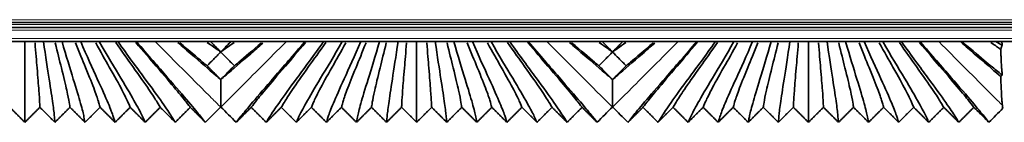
# Model space of a CAD drawing. Header units: millimetres. Extents: x -5 to 4200, y 0 to 2970.
# Tile 34 of 96: x 2524.19 to 2594.56, y 1027.21 to 1034.53. Entities that reach past the tile are written whole.
import ezdxf

# ---------------------------------------------------------------- set-up
doc = ezdxf.new("R2010")
doc.units = ezdxf.units.MM
doc.layers.add('1', color=7, linetype='Continuous', true_color=0xffffff)

msp = doc.modelspace()

# ---------------------------------------------------------------- linework, layer by layer
at = {"layer": '1', "color": 155, "linetype": 'Continuous', "lineweight": 18, "true_color": 0x4c7299}
for p, q in [((3337.155, 1034.534), (2178.553, 1034.534)), ((3337.189, 1034.184), (2174.564, 1034.184)), ((3337.229, 1033.784), (2174.564, 1033.784)), ((3337.288, 1033.184), (2174.564, 1033.184))]:
    msp.add_line(p, q, dxfattribs=at)
at = {"layer": '1', "color": 155, "linetype": 'Continuous', "lineweight": 35, "true_color": 0x4c7299}
for p, q in [((3337.209, 1033.984), (2174.564, 1033.984)), ((3337.175, 1034.334), (2177.47, 1034.334)), ((3337.327, 1032.984), (2174.564, 1032.984)), ((2524.564, 1032.969), (2524.549, 1032.984)), ((2524.579, 1032.984), (2524.564, 1032.969)), ((2525.894, 1032.969), (2525.879, 1032.984)), ((2525.909, 1032.984), (2525.894, 1032.969)), ((2527.224, 1032.969), (2527.209, 1032.984)), ((2527.239, 1032.984), (2527.224, 1032.969)), ((2528.554, 1032.969), (2528.539, 1032.984)), ((2528.569, 1032.984), (2528.554, 1032.969)), ((2529.884, 1032.969), (2529.869, 1032.984)), ((2529.899, 1032.984), (2529.884, 1032.969)), ((2531.214, 1032.969), (2531.199, 1032.984)), ((2531.229, 1032.984), (2531.214, 1032.969)), ((2532.544, 1032.969), (2532.529, 1032.984)), ((2532.559, 1032.984), (2532.544, 1032.969)), ((2544.584, 1032.969), (2544.569, 1032.984)), ((2544.599, 1032.984), (2544.584, 1032.969)), ((2545.914, 1032.969), (2545.899, 1032.984)), ((2545.929, 1032.984), (2545.914, 1032.969)), ((2547.244, 1032.969), (2547.229, 1032.984)), ((2547.259, 1032.984), (2547.244, 1032.969)), ((2548.574, 1032.969), (2548.559, 1032.984)), ((2548.589, 1032.984), (2548.574, 1032.969)), ((2549.904, 1032.969), (2549.889, 1032.984)), ((2549.919, 1032.984), (2549.904, 1032.969)), ((2551.234, 1032.969), (2551.219, 1032.984)), ((2551.249, 1032.984), (2551.234, 1032.969)), ((2552.564, 1032.969), (2552.549, 1032.984)), ((2552.579, 1032.984), (2552.564, 1032.969)), ((2553.894, 1032.969), (2553.879, 1032.984)), ((2553.909, 1032.984), (2553.894, 1032.969)), ((2555.224, 1032.969), (2555.209, 1032.984)), ((2555.239, 1032.984), (2555.224, 1032.969)), ((2556.554, 1032.969), (2556.539, 1032.984)), ((2556.569, 1032.984), (2556.554, 1032.969)), ((2557.884, 1032.969), (2557.869, 1032.984)), ((2557.899, 1032.984), (2557.884, 1032.969)), ((2559.214, 1032.969), (2559.199, 1032.984)), ((2559.229, 1032.984), (2559.214, 1032.969)), ((2560.544, 1032.969), (2560.529, 1032.984)), ((2560.559, 1032.984), (2560.544, 1032.969)), ((2572.584, 1032.969), (2572.569, 1032.984)), ((2572.599, 1032.984), (2572.584, 1032.969)), ((2573.914, 1032.969), (2573.899, 1032.984)), ((2573.929, 1032.984), (2573.914, 1032.969)), ((2575.244, 1032.969), (2575.229, 1032.984)), ((2575.259, 1032.984), (2575.244, 1032.969)), ((2576.574, 1032.969), (2576.559, 1032.984)), ((2576.589, 1032.984), (2576.574, 1032.969)), ((2577.904, 1032.969), (2577.889, 1032.984)), ((2577.919, 1032.984), (2577.904, 1032.969)), ((2579.234, 1032.969), (2579.219, 1032.984)), ((2579.249, 1032.984), (2579.234, 1032.969)), ((2580.564, 1032.969), (2580.549, 1032.984)), ((2580.579, 1032.984), (2580.564, 1032.969)), ((2581.894, 1032.969), (2581.879, 1032.984)), ((2581.909, 1032.984), (2581.894, 1032.969)), ((2583.224, 1032.969), (2583.209, 1032.984)), ((2583.239, 1032.984), (2583.224, 1032.969)), ((2584.554, 1032.969), (2584.539, 1032.984)), ((2584.569, 1032.984), (2584.554, 1032.969)), ((2585.884, 1032.969), (2585.869, 1032.984)), ((2585.899, 1032.984), (2585.884, 1032.969)), ((2587.214, 1032.969), (2587.199, 1032.984)), ((2587.229, 1032.984), (2587.214, 1032.969)), ((2588.544, 1032.969), (2588.529, 1032.984)), ((2588.559, 1032.984), (2588.544, 1032.969))]:
    msp.add_line(p, q, dxfattribs=at)
for points, degree in [([(2524.564, 1032.969), (2524.564, 1031.908), (2524.564, 1030.161), (2524.564, 1028.474), (2524.564, 1027.533), (2524.564, 1027.276), (2524.564, 1027.209)], 3), ([(2525.894, 1032.969), (2526.045, 1031.91), (2526.328, 1030.116), (2526.588, 1028.425), (2526.691, 1027.518), (2526.704, 1027.274), (2526.714, 1027.209)], 3), ([(2527.224, 1032.969), (2527.523, 1031.921), (2528.08, 1030.136), (2528.598, 1028.428), (2528.812, 1027.518), (2528.845, 1027.275), (2528.864, 1027.209)], 3), ([(2528.554, 1032.969), (2528.995, 1031.938), (2529.813, 1030.166), (2530.587, 1028.447), (2530.925, 1027.522), (2530.985, 1027.275), (2531.014, 1027.209)], 3), ([(2529.884, 1032.969), (2530.459, 1031.96), (2531.522, 1030.205), (2532.547, 1028.471), (2533.027, 1027.527), (2533.125, 1027.276), (2533.164, 1027.209)], 3), ([(2531.214, 1032.969), (2531.915, 1031.986), (2533.204, 1030.249), (2534.48, 1028.499), (2535.119, 1027.533), (2535.265, 1027.276), (2535.314, 1027.209)], 3), ([(2532.544, 1032.969), (2533.361, 1032.014), (2534.86, 1030.297), (2536.386, 1028.53), (2537.202, 1027.54), (2537.405, 1027.277), (2537.464, 1027.209)], 3), ([(2539.664, 1027.209), (2539.722, 1027.277), (2539.925, 1027.54), (2540.741, 1028.53), (2542.268, 1030.297), (2543.766, 1032.014), (2544.584, 1032.969)], 3), ([(2545.914, 1032.969), (2545.212, 1031.986), (2543.923, 1030.249), (2542.647, 1028.499), (2542.008, 1027.533), (2541.862, 1027.276), (2541.814, 1027.209)], 3), ([(2547.244, 1032.969), (2546.668, 1031.96), (2545.605, 1030.205), (2544.58, 1028.471), (2544.1, 1027.527), (2544.002, 1027.276), (2543.964, 1027.209)], 3), ([(2548.574, 1032.969), (2548.132, 1031.938), (2547.314, 1030.166), (2546.54, 1028.447), (2546.202, 1027.522), (2546.142, 1027.275), (2546.114, 1027.209)], 3), ([(2549.904, 1032.969), (2549.604, 1031.921), (2549.047, 1030.136), (2548.529, 1028.428), (2548.315, 1027.518), (2548.282, 1027.275), (2548.264, 1027.209)], 3), ([(2551.234, 1032.969), (2551.082, 1031.91), (2550.799, 1030.116), (2550.539, 1028.425), (2550.437, 1027.518), (2550.423, 1027.274), (2550.414, 1027.209)], 3), ([(2552.564, 1032.969), (2552.564, 1031.908), (2552.564, 1030.161), (2552.564, 1028.474), (2552.564, 1027.533), (2552.564, 1027.276), (2552.564, 1027.209)], 3), ([(2553.894, 1032.969), (2554.045, 1031.91), (2554.328, 1030.116), (2554.588, 1028.425), (2554.691, 1027.518), (2554.704, 1027.274), (2554.714, 1027.209)], 3), ([(2555.224, 1032.969), (2555.523, 1031.921), (2556.08, 1030.136), (2556.598, 1028.428), (2556.812, 1027.518), (2556.845, 1027.275), (2556.864, 1027.209)], 3), ([(2556.554, 1032.969), (2556.995, 1031.938), (2557.813, 1030.166), (2558.587, 1028.447), (2558.925, 1027.522), (2558.985, 1027.275), (2559.014, 1027.209)], 3), ([(2557.884, 1032.969), (2558.459, 1031.96), (2559.522, 1030.205), (2560.547, 1028.471), (2561.027, 1027.527), (2561.125, 1027.276), (2561.164, 1027.209)], 3), ([(2559.214, 1032.969), (2559.915, 1031.986), (2561.204, 1030.249), (2562.48, 1028.499), (2563.119, 1027.533), (2563.265, 1027.276), (2563.314, 1027.209)], 3), ([(2560.544, 1032.969), (2561.361, 1032.014), (2562.86, 1030.297), (2564.386, 1028.53), (2565.202, 1027.54), (2565.405, 1027.277), (2565.464, 1027.209)], 3), ([(2567.664, 1027.209), (2567.722, 1027.277), (2567.925, 1027.54), (2568.741, 1028.53), (2570.268, 1030.297), (2571.766, 1032.014), (2572.584, 1032.969)], 3), ([(2573.914, 1032.969), (2573.212, 1031.986), (2571.923, 1030.249), (2570.647, 1028.499), (2570.008, 1027.533), (2569.862, 1027.276), (2569.814, 1027.209)], 3), ([(2575.244, 1032.969), (2574.668, 1031.96), (2573.605, 1030.205), (2572.58, 1028.471), (2572.1, 1027.527), (2572.002, 1027.276), (2571.964, 1027.209)], 3), ([(2576.574, 1032.969), (2576.132, 1031.938), (2575.314, 1030.166), (2574.54, 1028.447), (2574.202, 1027.522), (2574.142, 1027.275), (2574.114, 1027.209)], 3), ([(2577.904, 1032.969), (2577.604, 1031.921), (2577.047, 1030.136), (2576.529, 1028.428), (2576.315, 1027.518), (2576.282, 1027.275), (2576.264, 1027.209)], 3), ([(2579.234, 1032.969), (2579.082, 1031.91), (2578.799, 1030.116), (2578.539, 1028.425), (2578.437, 1027.518), (2578.423, 1027.274), (2578.414, 1027.209)], 3), ([(2580.564, 1032.969), (2580.564, 1031.908), (2580.564, 1030.161), (2580.564, 1028.474), (2580.564, 1027.533), (2580.564, 1027.276), (2580.564, 1027.209)], 3), ([(2581.894, 1032.969), (2582.045, 1031.91), (2582.328, 1030.116), (2582.588, 1028.425), (2582.691, 1027.518), (2582.704, 1027.274), (2582.714, 1027.209)], 3), ([(2583.224, 1032.969), (2583.523, 1031.921), (2584.08, 1030.136), (2584.598, 1028.428), (2584.812, 1027.518), (2584.845, 1027.275), (2584.864, 1027.209)], 3), ([(2584.554, 1032.969), (2584.995, 1031.938), (2585.813, 1030.166), (2586.587, 1028.447), (2586.925, 1027.522), (2586.985, 1027.275), (2587.014, 1027.209)], 3), ([(2585.884, 1032.969), (2586.459, 1031.96), (2587.522, 1030.205), (2588.547, 1028.471), (2589.027, 1027.527), (2589.125, 1027.276), (2589.164, 1027.209)], 3), ([(2587.214, 1032.969), (2587.915, 1031.986), (2589.204, 1030.249), (2590.48, 1028.499), (2591.119, 1027.533), (2591.265, 1027.276), (2591.314, 1027.209)], 3), ([(2588.544, 1032.969), (2589.361, 1032.014), (2590.86, 1030.297), (2592.386, 1028.53), (2593.202, 1027.54), (2593.405, 1027.277), (2593.464, 1027.209)], 3), ([(2538.564, 1032.234), (2538.564, 1032.233), (2538.564, 1032.233), (2538.564, 1032.232)], 3), ([(2538.564, 1032.232), (2538.564, 1032.23), (2538.564, 1032.228), (2538.564, 1032.225)], 3), ([(2566.564, 1032.234), (2566.564, 1032.233), (2566.564, 1032.233), (2566.564, 1032.232)], 3), ([(2566.564, 1032.232), (2566.564, 1032.23), (2566.564, 1032.228), (2566.564, 1032.225)], 3), ([(2538.564, 1030.263), (2538.564, 1030.263), (2538.564, 1030.263), (2538.564, 1030.262)], 3), ([(2566.564, 1030.263), (2566.564, 1030.263), (2566.564, 1030.263), (2566.564, 1030.262)], 3), ([(2524.564, 1027.209), (2524.026, 1027.744), (2523.489, 1028.28)], 2), ([(2525.639, 1028.28), (2525.101, 1027.744), (2524.564, 1027.209)], 2), ([(2526.714, 1027.209), (2526.176, 1027.744), (2525.639, 1028.28)], 2), ([(2527.789, 1028.28), (2527.251, 1027.744), (2526.714, 1027.209)], 2), ([(2528.864, 1027.209), (2528.326, 1027.744), (2527.789, 1028.28)], 2), ([(2529.939, 1028.28), (2529.401, 1027.744), (2528.864, 1027.209)], 2), ([(2531.014, 1027.209), (2530.476, 1027.744), (2529.939, 1028.28)], 2), ([(2532.089, 1028.28), (2531.551, 1027.744), (2531.014, 1027.209)], 2), ([(2533.164, 1027.209), (2532.626, 1027.744), (2532.089, 1028.28)], 2), ([(2534.239, 1028.28), (2533.701, 1027.744), (2533.164, 1027.209)], 2), ([(2535.314, 1027.209), (2534.776, 1027.744), (2534.239, 1028.28)], 2), ([(2536.389, 1028.28), (2535.851, 1027.744), (2535.314, 1027.209)], 2), ([(2537.464, 1027.209), (2536.926, 1027.744), (2536.389, 1028.28)], 2), ([(2537.464, 1027.209), (2537.826, 1027.571), (2538.189, 1027.934), (2538.551, 1028.296)], 3), ([(2538.551, 1028.296), (2538.555, 1028.3), (2538.559, 1028.305), (2538.564, 1028.309)], 3), ([(2538.564, 1028.309), (2538.568, 1028.305), (2538.572, 1028.3), (2538.576, 1028.296)], 3), ([(2538.576, 1028.296), (2538.939, 1027.934), (2539.301, 1027.571), (2539.664, 1027.209)], 3), ([(2540.739, 1028.28), (2540.201, 1027.744), (2539.664, 1027.209)], 2), ([(2541.814, 1027.209), (2541.276, 1027.744), (2540.739, 1028.28)], 2), ([(2542.889, 1028.28), (2542.351, 1027.744), (2541.814, 1027.209)], 2), ([(2543.964, 1027.209), (2543.426, 1027.744), (2542.889, 1028.28)], 2), ([(2545.039, 1028.28), (2544.501, 1027.744), (2543.964, 1027.209)], 2), ([(2546.114, 1027.209), (2545.576, 1027.744), (2545.039, 1028.28)], 2), ([(2547.189, 1028.28), (2546.651, 1027.744), (2546.114, 1027.209)], 2), ([(2548.264, 1027.209), (2547.726, 1027.744), (2547.189, 1028.28)], 2), ([(2549.339, 1028.28), (2548.801, 1027.744), (2548.264, 1027.209)], 2), ([(2550.414, 1027.209), (2549.876, 1027.744), (2549.339, 1028.28)], 2), ([(2551.489, 1028.28), (2550.951, 1027.744), (2550.414, 1027.209)], 2), ([(2552.564, 1027.209), (2552.026, 1027.744), (2551.489, 1028.28)], 2), ([(2553.639, 1028.28), (2553.101, 1027.744), (2552.564, 1027.209)], 2), ([(2554.714, 1027.209), (2554.176, 1027.744), (2553.639, 1028.28)], 2), ([(2555.789, 1028.28), (2555.251, 1027.744), (2554.714, 1027.209)], 2), ([(2556.864, 1027.209), (2556.326, 1027.744), (2555.789, 1028.28)], 2), ([(2557.939, 1028.28), (2557.401, 1027.744), (2556.864, 1027.209)], 2), ([(2559.014, 1027.209), (2558.476, 1027.744), (2557.939, 1028.28)], 2), ([(2560.089, 1028.28), (2559.551, 1027.744), (2559.014, 1027.209)], 2), ([(2561.164, 1027.209), (2560.626, 1027.744), (2560.089, 1028.28)], 2), ([(2562.239, 1028.28), (2561.701, 1027.744), (2561.164, 1027.209)], 2), ([(2563.314, 1027.209), (2562.776, 1027.744), (2562.239, 1028.28)], 2), ([(2564.389, 1028.28), (2563.851, 1027.744), (2563.314, 1027.209)], 2), ([(2565.464, 1027.209), (2564.926, 1027.744), (2564.389, 1028.28)], 2), ([(2565.464, 1027.209), (2565.826, 1027.571), (2566.189, 1027.934), (2566.551, 1028.296)], 3), ([(2566.551, 1028.296), (2566.555, 1028.3), (2566.559, 1028.305), (2566.564, 1028.309)], 3), ([(2566.564, 1028.309), (2566.568, 1028.305), (2566.572, 1028.3), (2566.576, 1028.296)], 3), ([(2566.576, 1028.296), (2566.939, 1027.934), (2567.301, 1027.571), (2567.664, 1027.209)], 3), ([(2568.739, 1028.28), (2568.201, 1027.744), (2567.664, 1027.209)], 2), ([(2569.814, 1027.209), (2569.276, 1027.744), (2568.739, 1028.28)], 2), ([(2570.889, 1028.28), (2570.351, 1027.744), (2569.814, 1027.209)], 2), ([(2571.964, 1027.209), (2571.426, 1027.744), (2570.889, 1028.28)], 2), ([(2573.039, 1028.28), (2572.501, 1027.744), (2571.964, 1027.209)], 2), ([(2574.114, 1027.209), (2573.576, 1027.744), (2573.039, 1028.28)], 2), ([(2575.189, 1028.28), (2574.651, 1027.744), (2574.114, 1027.209)], 2), ([(2576.264, 1027.209), (2575.726, 1027.744), (2575.189, 1028.28)], 2), ([(2577.339, 1028.28), (2576.801, 1027.744), (2576.264, 1027.209)], 2), ([(2578.414, 1027.209), (2577.876, 1027.744), (2577.339, 1028.28)], 2), ([(2579.489, 1028.28), (2578.951, 1027.744), (2578.414, 1027.209)], 2), ([(2580.564, 1027.209), (2580.026, 1027.744), (2579.489, 1028.28)], 2), ([(2581.639, 1028.28), (2581.101, 1027.744), (2580.564, 1027.209)], 2), ([(2582.714, 1027.209), (2582.176, 1027.744), (2581.639, 1028.28)], 2), ([(2583.789, 1028.28), (2583.251, 1027.744), (2582.714, 1027.209)], 2), ([(2584.864, 1027.209), (2584.326, 1027.744), (2583.789, 1028.28)], 2), ([(2585.939, 1028.28), (2585.401, 1027.744), (2584.864, 1027.209)], 2), ([(2587.014, 1027.209), (2586.476, 1027.744), (2585.939, 1028.28)], 2), ([(2588.089, 1028.28), (2587.551, 1027.744), (2587.014, 1027.209)], 2), ([(2589.164, 1027.209), (2588.626, 1027.744), (2588.089, 1028.28)], 2), ([(2590.239, 1028.28), (2589.701, 1027.744), (2589.164, 1027.209)], 2), ([(2591.314, 1027.209), (2590.776, 1027.744), (2590.239, 1028.28)], 2), ([(2592.389, 1028.28), (2591.851, 1027.744), (2591.314, 1027.209)], 2), ([(2593.464, 1027.209), (2592.926, 1027.744), (2592.389, 1028.28)], 2), ([(2593.464, 1027.209), (2593.797, 1027.542), (2594.13, 1027.875), (2594.464, 1028.209)], 3), ([(2594.464, 1028.209), (2594.451, 1028.255), (2594.438, 1028.324), (2594.425, 1028.422)], 3)]:
    msp.add_open_spline(points, degree=degree, dxfattribs=at)
for points, knots in [([(2525.288, 1032.877), (2525.343, 1032.192), (2525.46, 1030.793), (2525.578, 1029.369), (2525.628, 1028.555), (2525.634, 1028.34), (2525.639, 1028.28)], [0, 0, 0, 0, 0.197767, 0.465178, 0.732589, 1, 1, 1, 1]), ([(2526.736, 1032.879), (2526.898, 1032.2), (2527.248, 1030.805), (2527.599, 1029.376), (2527.753, 1028.556), (2527.775, 1028.341), (2527.789, 1028.28)], [0, 0, 0, 0, 0.197553, 0.465035, 0.732518, 1, 1, 1, 1]), ([(2528.181, 1032.884), (2528.447, 1032.214), (2529.019, 1030.827), (2529.603, 1029.381), (2529.871, 1028.557), (2529.915, 1028.341), (2529.939, 1028.28)], [0, 0, 0, 0, 0.197204, 0.464802, 0.732401, 1, 1, 1, 1]), ([(2529.624, 1032.89), (2529.986, 1032.233), (2530.768, 1030.859), (2531.58, 1029.402), (2531.979, 1028.561), (2532.056, 1028.342), (2532.089, 1028.28)], [0, 0, 0, 0, 0.196599, 0.464399, 0.7322, 1, 1, 1, 1]), ([(2531.062, 1032.898), (2531.513, 1032.256), (2532.489, 1030.897), (2533.528, 1029.427), (2534.076, 1028.565), (2534.196, 1028.342), (2534.239, 1028.28)], [0, 0, 0, 0, 0.195872, 0.463915, 0.731957, 1, 1, 1, 1]), ([(2532.496, 1032.906), (2533.028, 1032.282), (2534.184, 1030.939), (2535.449, 1029.455), (2536.164, 1028.571), (2536.335, 1028.343), (2536.389, 1028.28)], [0, 0, 0, 0, 0.195023, 0.463348, 0.731674, 1, 1, 1, 1]), ([(2538.564, 1030.262), (2538.449, 1030.358), (2537.903, 1030.819), (2536.905, 1031.681), (2535.819, 1032.627), (2535.491, 1032.912)], [0, 0, 0, 0, 0.175106, 0.765332, 1, 1, 1, 1]), ([(2535.643, 1032.893), (2536.314, 1032.318), (2537.003, 1031.73), (2537.492, 1031.324), (2537.59, 1031.243)], [0, 0, 0, 0, 0.780677, 1, 1, 1, 1]), ([(2537.602, 1032.914), (2537.829, 1032.75), (2538.174, 1032.503), (2538.458, 1032.305), (2538.564, 1032.232)], [0, 0, 0, 0, 0.594544, 1, 1, 1, 1]), ([(2537.823, 1032.984), (2537.835, 1032.972), (2537.846, 1032.96), (2537.947, 1032.858), (2538.036, 1032.768), (2538.271, 1032.53), (2538.417, 1032.382), (2538.564, 1032.234)], [0, 0, 0, 0, 0.047974, 0.047974, 0.407961, 0.407961, 1, 1, 1, 1]), ([(2538.564, 1032.234), (2538.651, 1032.322), (2538.738, 1032.411), (2538.915, 1032.589), (2539.004, 1032.679), (2539.163, 1032.841), (2539.234, 1032.912), (2539.304, 1032.984)], [0, 0, 0, 0, 0.354189, 0.354189, 0.714183, 0.714183, 1, 1, 1, 1]), ([(2539.525, 1032.914), (2539.298, 1032.75), (2538.953, 1032.503), (2538.669, 1032.305), (2538.564, 1032.232)], [0, 0, 0, 0, 0.594544, 1, 1, 1, 1]), ([(2541.577, 1032.86), (2541.271, 1032.594), (2540.208, 1031.669), (2539.224, 1030.819), (2538.678, 1030.358), (2538.564, 1030.262)], [0, 0, 0, 0, 0.223567, 0.822354, 1, 1, 1, 1]), ([(2541.484, 1032.893), (2540.813, 1032.318), (2540.124, 1031.73), (2539.636, 1031.324), (2539.537, 1031.243)], [0, 0, 0, 0, 0.780677, 1, 1, 1, 1]), ([(2544.631, 1032.906), (2544.099, 1032.282), (2542.943, 1030.939), (2541.678, 1029.455), (2540.963, 1028.571), (2540.792, 1028.343), (2540.739, 1028.28)], [0, 0, 0, 0, 0.195023, 0.463348, 0.731674, 1, 1, 1, 1]), ([(2546.065, 1032.898), (2545.614, 1032.256), (2544.638, 1030.897), (2543.599, 1029.427), (2543.051, 1028.565), (2542.931, 1028.342), (2542.889, 1028.28)], [0, 0, 0, 0, 0.195872, 0.463915, 0.731957, 1, 1, 1, 1]), ([(2547.504, 1032.89), (2547.141, 1032.233), (2546.359, 1030.859), (2545.547, 1029.402), (2545.148, 1028.561), (2545.072, 1028.342), (2545.039, 1028.28)], [0, 0, 0, 0, 0.196599, 0.464399, 0.7322, 1, 1, 1, 1]), ([(2548.946, 1032.884), (2548.68, 1032.214), (2548.108, 1030.827), (2547.524, 1029.381), (2547.256, 1028.557), (2547.212, 1028.341), (2547.189, 1028.28)], [0, 0, 0, 0, 0.197204, 0.464802, 0.732401, 1, 1, 1, 1]), ([(2550.391, 1032.879), (2550.229, 1032.2), (2549.879, 1030.805), (2549.528, 1029.376), (2549.374, 1028.556), (2549.352, 1028.341), (2549.339, 1028.28)], [0, 0, 0, 0, 0.197553, 0.465035, 0.732518, 1, 1, 1, 1]), ([(2551.839, 1032.877), (2551.785, 1032.192), (2551.667, 1030.793), (2551.549, 1029.369), (2551.5, 1028.555), (2551.493, 1028.34), (2551.489, 1028.28)], [0, 0, 0, 0, 0.197767, 0.465178, 0.732589, 1, 1, 1, 1]), ([(2553.288, 1032.877), (2553.343, 1032.192), (2553.46, 1030.793), (2553.578, 1029.369), (2553.628, 1028.555), (2553.634, 1028.34), (2553.639, 1028.28)], [0, 0, 0, 0, 0.197767, 0.465178, 0.732589, 1, 1, 1, 1]), ([(2554.736, 1032.879), (2554.898, 1032.2), (2555.248, 1030.805), (2555.599, 1029.376), (2555.753, 1028.556), (2555.775, 1028.341), (2555.789, 1028.28)], [0, 0, 0, 0, 0.197553, 0.465035, 0.732518, 1, 1, 1, 1]), ([(2556.181, 1032.884), (2556.447, 1032.214), (2557.019, 1030.827), (2557.603, 1029.381), (2557.871, 1028.557), (2557.915, 1028.341), (2557.939, 1028.28)], [0, 0, 0, 0, 0.197204, 0.464802, 0.732401, 1, 1, 1, 1]), ([(2557.624, 1032.89), (2557.986, 1032.233), (2558.768, 1030.859), (2559.58, 1029.402), (2559.979, 1028.561), (2560.056, 1028.342), (2560.089, 1028.28)], [0, 0, 0, 0, 0.196599, 0.464399, 0.7322, 1, 1, 1, 1]), ([(2559.062, 1032.898), (2559.513, 1032.256), (2560.489, 1030.897), (2561.528, 1029.427), (2562.076, 1028.565), (2562.196, 1028.342), (2562.239, 1028.28)], [0, 0, 0, 0, 0.195872, 0.463915, 0.731957, 1, 1, 1, 1]), ([(2560.496, 1032.906), (2561.028, 1032.282), (2562.184, 1030.939), (2563.449, 1029.455), (2564.164, 1028.571), (2564.335, 1028.343), (2564.389, 1028.28)], [0, 0, 0, 0, 0.195023, 0.463348, 0.731674, 1, 1, 1, 1]), ([(2566.564, 1030.262), (2566.449, 1030.358), (2565.903, 1030.819), (2564.905, 1031.681), (2563.819, 1032.627), (2563.491, 1032.912)], [0, 0, 0, 0, 0.175106, 0.765332, 1, 1, 1, 1]), ([(2563.643, 1032.893), (2564.314, 1032.318), (2565.003, 1031.73), (2565.492, 1031.324), (2565.59, 1031.243)], [0, 0, 0, 0, 0.780677, 1, 1, 1, 1]), ([(2565.602, 1032.914), (2565.829, 1032.75), (2566.174, 1032.503), (2566.458, 1032.305), (2566.564, 1032.232)], [0, 0, 0, 0, 0.594544, 1, 1, 1, 1]), ([(2565.823, 1032.984), (2565.835, 1032.972), (2565.846, 1032.96), (2565.947, 1032.858), (2566.036, 1032.768), (2566.271, 1032.53), (2566.417, 1032.382), (2566.564, 1032.234)], [0, 0, 0, 0, 0.047974, 0.047974, 0.407961, 0.407961, 1, 1, 1, 1]), ([(2566.564, 1032.234), (2566.651, 1032.322), (2566.738, 1032.411), (2566.915, 1032.589), (2567.004, 1032.679), (2567.163, 1032.841), (2567.234, 1032.912), (2567.304, 1032.984)], [0, 0, 0, 0, 0.354189, 0.354189, 0.714183, 0.714183, 1, 1, 1, 1]), ([(2567.525, 1032.914), (2567.298, 1032.75), (2566.953, 1032.503), (2566.669, 1032.305), (2566.564, 1032.232)], [0, 0, 0, 0, 0.594544, 1, 1, 1, 1]), ([(2569.577, 1032.86), (2569.271, 1032.594), (2568.208, 1031.669), (2567.224, 1030.819), (2566.678, 1030.358), (2566.564, 1030.262)], [0, 0, 0, 0, 0.223567, 0.822354, 1, 1, 1, 1]), ([(2569.484, 1032.893), (2568.813, 1032.318), (2568.124, 1031.73), (2567.636, 1031.324), (2567.537, 1031.243)], [0, 0, 0, 0, 0.780677, 1, 1, 1, 1]), ([(2572.631, 1032.906), (2572.099, 1032.282), (2570.943, 1030.939), (2569.678, 1029.455), (2568.963, 1028.571), (2568.792, 1028.343), (2568.739, 1028.28)], [0, 0, 0, 0, 0.195023, 0.463348, 0.731674, 1, 1, 1, 1]), ([(2574.065, 1032.898), (2573.614, 1032.256), (2572.638, 1030.897), (2571.599, 1029.427), (2571.051, 1028.565), (2570.931, 1028.342), (2570.889, 1028.28)], [0, 0, 0, 0, 0.195872, 0.463915, 0.731957, 1, 1, 1, 1]), ([(2575.504, 1032.89), (2575.141, 1032.233), (2574.359, 1030.859), (2573.547, 1029.402), (2573.148, 1028.561), (2573.072, 1028.342), (2573.039, 1028.28)], [0, 0, 0, 0, 0.196599, 0.464399, 0.7322, 1, 1, 1, 1]), ([(2576.946, 1032.884), (2576.68, 1032.214), (2576.108, 1030.827), (2575.524, 1029.381), (2575.256, 1028.557), (2575.212, 1028.341), (2575.189, 1028.28)], [0, 0, 0, 0, 0.197204, 0.464802, 0.732401, 1, 1, 1, 1]), ([(2578.391, 1032.879), (2578.229, 1032.2), (2577.879, 1030.805), (2577.528, 1029.376), (2577.374, 1028.556), (2577.352, 1028.341), (2577.339, 1028.28)], [0, 0, 0, 0, 0.197553, 0.465035, 0.732518, 1, 1, 1, 1]), ([(2579.839, 1032.877), (2579.785, 1032.192), (2579.667, 1030.793), (2579.549, 1029.369), (2579.5, 1028.555), (2579.493, 1028.34), (2579.489, 1028.28)], [0, 0, 0, 0, 0.197767, 0.465178, 0.732589, 1, 1, 1, 1]), ([(2581.288, 1032.877), (2581.343, 1032.192), (2581.46, 1030.793), (2581.578, 1029.369), (2581.628, 1028.555), (2581.634, 1028.34), (2581.639, 1028.28)], [0, 0, 0, 0, 0.197767, 0.465178, 0.732589, 1, 1, 1, 1]), ([(2582.736, 1032.879), (2582.898, 1032.2), (2583.248, 1030.805), (2583.599, 1029.376), (2583.753, 1028.556), (2583.775, 1028.341), (2583.789, 1028.28)], [0, 0, 0, 0, 0.197553, 0.465035, 0.732518, 1, 1, 1, 1]), ([(2584.181, 1032.884), (2584.447, 1032.214), (2585.019, 1030.827), (2585.603, 1029.381), (2585.871, 1028.557), (2585.915, 1028.341), (2585.939, 1028.28)], [0, 0, 0, 0, 0.197204, 0.464802, 0.732401, 1, 1, 1, 1]), ([(2585.624, 1032.89), (2585.986, 1032.233), (2586.768, 1030.859), (2587.58, 1029.402), (2587.979, 1028.561), (2588.056, 1028.342), (2588.089, 1028.28)], [0, 0, 0, 0, 0.196599, 0.464399, 0.7322, 1, 1, 1, 1]), ([(2587.062, 1032.898), (2587.513, 1032.256), (2588.489, 1030.897), (2589.528, 1029.427), (2590.076, 1028.565), (2590.196, 1028.342), (2590.239, 1028.28)], [0, 0, 0, 0, 0.195872, 0.463915, 0.731957, 1, 1, 1, 1]), ([(2588.496, 1032.906), (2589.028, 1032.282), (2590.184, 1030.939), (2591.449, 1029.455), (2592.164, 1028.571), (2592.335, 1028.343), (2592.389, 1028.28)], [0, 0, 0, 0, 0.195023, 0.463348, 0.731674, 1, 1, 1, 1]), ([(2594.308, 1030.477), (2594.269, 1030.511), (2593.781, 1030.924), (2592.901, 1031.685), (2591.807, 1032.637), (2591.472, 1032.928)], [0, 0, 0, 0, 0.05997, 0.729041, 1, 1, 1, 1]), ([(2591.542, 1032.979), (2591.57, 1032.956), (2592.282, 1032.344), (2593.393, 1031.398), (2594.122, 1030.808), (2594.36, 1030.622), (2594.421, 1030.575)], [0, 0, 0, 0, 0.015888, 0.413171, 0.810453, 1, 1, 1, 1]), ([(2593.598, 1032.917), (2593.827, 1032.751), (2594.068, 1032.579), (2594.279, 1032.43), (2594.308, 1032.41)], [0, 0, 0, 0, 0.856394, 1, 1, 1, 1]), ([(2593.963, 1032.976), (2594.051, 1032.92), (2594.235, 1032.806), (2594.362, 1032.732), (2594.421, 1032.698)], [0, 0, 0, 0, 0.416287, 1, 1, 1, 1]), ([(2594.421, 1032.698), (2594.411, 1032.689), (2594.402, 1032.676), (2594.383, 1032.643), (2594.374, 1032.623), (2594.346, 1032.552), (2594.327, 1032.49), (2594.308, 1032.41)], [0, 0, 0, 0, 0.25, 0.25, 0.5, 0.5, 1, 1, 1, 1]), ([(2594.308, 1032.41), (2594.311, 1032.348), (2594.313, 1032.288), (2594.317, 1032.171), (2594.319, 1032.114), (2594.326, 1031.948), (2594.331, 1031.844), (2594.34, 1031.647), (2594.345, 1031.555), (2594.354, 1031.382), (2594.359, 1031.302), (2594.366, 1031.189), (2594.368, 1031.153), (2594.373, 1031.084), (2594.375, 1031.05), (2594.382, 1030.954), (2594.387, 1030.896), (2594.402, 1030.734), (2594.411, 1030.646), (2594.421, 1030.575)], [0, 0, 0, 0, 0.0625, 0.0625, 0.125, 0.125, 0.25, 0.25, 0.375, 0.375, 0.5, 0.5, 0.5625, 0.5625, 0.625, 0.625, 0.75, 0.75, 1, 1, 1, 1]), ([(2594.391, 1032.94), (2594.391, 1032.937), (2594.392, 1032.934), (2594.402, 1032.837), (2594.411, 1032.76), (2594.421, 1032.698)], [0, 0, 0, 0, 0.028065, 0.028065, 1, 1, 1, 1]), ([(2538.564, 1032.225), (2538.476, 1032.137), (2538.388, 1032.048), (2538.212, 1031.87), (2538.123, 1031.78), (2537.886, 1031.541), (2537.738, 1031.392), (2537.59, 1031.243)], [0, 0, 0, 0, 0.269932, 0.269932, 0.544279, 0.544279, 1, 1, 1, 1]), ([(2539.537, 1031.243), (2539.448, 1031.333), (2539.359, 1031.423), (2539.181, 1031.602), (2539.092, 1031.692), (2538.857, 1031.93), (2538.71, 1032.077), (2538.564, 1032.225)], [0, 0, 0, 0, 0.274348, 0.274348, 0.548695, 0.548695, 1, 1, 1, 1]), ([(2566.564, 1032.225), (2566.476, 1032.137), (2566.388, 1032.048), (2566.212, 1031.87), (2566.123, 1031.78), (2565.886, 1031.541), (2565.738, 1031.392), (2565.59, 1031.243)], [0, 0, 0, 0, 0.269932, 0.269932, 0.544279, 0.544279, 1, 1, 1, 1]), ([(2567.537, 1031.243), (2567.448, 1031.333), (2567.359, 1031.423), (2567.181, 1031.602), (2567.092, 1031.692), (2566.857, 1031.93), (2566.71, 1032.077), (2566.564, 1032.225)], [0, 0, 0, 0, 0.274348, 0.274348, 0.548695, 0.548695, 1, 1, 1, 1]), ([(2537.59, 1031.243), (2537.679, 1031.153), (2537.768, 1031.064), (2537.946, 1030.884), (2538.035, 1030.794), (2538.271, 1030.557), (2538.417, 1030.41), (2538.564, 1030.263)], [0, 0, 0, 0, 0.274632, 0.274632, 0.549265, 0.549265, 1, 1, 1, 1]), ([(2538.564, 1030.263), (2538.653, 1030.353), (2538.742, 1030.442), (2538.92, 1030.621), (2539.009, 1030.711), (2539.245, 1030.948), (2539.391, 1031.096), (2539.537, 1031.243)], [0, 0, 0, 0, 0.274196, 0.274196, 0.548829, 0.548829, 1, 1, 1, 1]), ([(2565.59, 1031.243), (2565.679, 1031.153), (2565.768, 1031.064), (2565.946, 1030.884), (2566.035, 1030.794), (2566.271, 1030.557), (2566.417, 1030.41), (2566.564, 1030.263)], [0, 0, 0, 0, 0.274632, 0.274632, 0.549265, 0.549265, 1, 1, 1, 1]), ([(2566.564, 1030.263), (2566.653, 1030.353), (2566.742, 1030.442), (2566.92, 1030.621), (2567.009, 1030.711), (2567.245, 1030.948), (2567.391, 1031.096), (2567.537, 1031.243)], [0, 0, 0, 0, 0.274196, 0.274196, 0.548829, 0.548829, 1, 1, 1, 1]), ([(2538.564, 1030.262), (2538.564, 1029.967), (2538.564, 1029.712), (2538.564, 1029.268), (2538.564, 1029.081), (2538.564, 1028.768), (2538.564, 1028.641), (2538.564, 1028.515), (2538.564, 1028.491), (2538.564, 1028.447), (2538.564, 1028.385), (2538.564, 1028.336), (2538.564, 1028.309)], [0, 0, 0, 0, 0.25, 0.25, 0.5, 0.5, 0.75, 0.75, 0.8125, 0.8125, 0.875, 1, 1, 1, 1]), ([(2566.564, 1030.262), (2566.564, 1029.967), (2566.564, 1029.712), (2566.564, 1029.268), (2566.564, 1029.081), (2566.564, 1028.768), (2566.564, 1028.641), (2566.564, 1028.515), (2566.564, 1028.491), (2566.564, 1028.447), (2566.564, 1028.385), (2566.564, 1028.336), (2566.564, 1028.309)], [0, 0, 0, 0, 0.25, 0.25, 0.5, 0.5, 0.75, 0.75, 0.8125, 0.8125, 0.875, 1, 1, 1, 1]), ([(2594.421, 1030.575), (2594.412, 1030.574), (2594.402, 1030.572), (2594.383, 1030.563), (2594.374, 1030.557), (2594.346, 1030.533), (2594.327, 1030.509), (2594.308, 1030.477)], [0, 0, 0, 0, 0.25, 0.25, 0.5, 0.5, 1, 1, 1, 1]), ([(2594.425, 1028.422), (2594.415, 1028.501), (2594.405, 1028.6), (2594.385, 1028.841), (2594.375, 1028.984), (2594.356, 1029.319), (2594.346, 1029.512), (2594.332, 1029.842), (2594.327, 1029.96), (2594.321, 1030.115), (2594.32, 1030.147), (2594.318, 1030.211), (2594.314, 1030.308), (2594.311, 1030.409), (2594.308, 1030.477)], [0, 0, 0, 0, 0.25, 0.25, 0.5, 0.5, 0.75, 0.75, 0.875, 0.875, 0.90625, 0.90625, 0.9375, 1, 1, 1, 1])]:
    msp.add_open_spline(points, degree=3, knots=knots, dxfattribs=at)
at = {"layer": '1', "color": 155, "linetype": 'Continuous', "lineweight": 18, "true_color": 0x4c7299}
for points, knots in [([(2538.551, 1028.296), (2538.487, 1028.36), (2538.255, 1028.592), (2537.352, 1029.495), (2535.85, 1030.997), (2534.514, 1032.333), (2533.898, 1032.95)], [0, 0, 0, 0, 0.267742, 0.535484, 0.803226, 1, 1, 1, 1]), ([(2538.576, 1028.296), (2538.64, 1028.36), (2538.872, 1028.592), (2539.775, 1029.495), (2541.277, 1030.997), (2542.613, 1032.333), (2543.23, 1032.95)], [0, 0, 0, 0, 0.267742, 0.535484, 0.803226, 1, 1, 1, 1]), ([(2566.551, 1028.296), (2566.487, 1028.36), (2566.255, 1028.592), (2565.352, 1029.495), (2563.85, 1030.997), (2562.514, 1032.333), (2561.898, 1032.95)], [0, 0, 0, 0, 0.267742, 0.535484, 0.803226, 1, 1, 1, 1]), ([(2566.576, 1028.296), (2566.64, 1028.36), (2566.872, 1028.592), (2567.775, 1029.495), (2569.277, 1030.997), (2570.613, 1032.333), (2571.23, 1032.95)], [0, 0, 0, 0, 0.267742, 0.535484, 0.803226, 1, 1, 1, 1]), ([(2594.425, 1028.422), (2594.36, 1028.487), (2594.116, 1028.731), (2593.352, 1029.495), (2591.85, 1030.997), (2590.514, 1032.333), (2589.898, 1032.95)], [0, 0, 0, 0, 0.164503, 0.469992, 0.775482, 1, 1, 1, 1])]:
    msp.add_open_spline(points, degree=3, knots=knots, dxfattribs=at)

doc.saveas('drawing.dxf')
